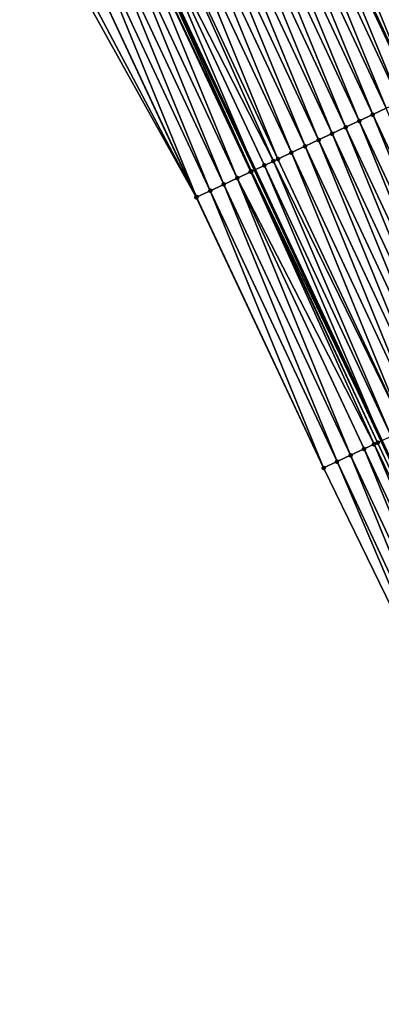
# Model space of a CAD drawing. Header units: feet. Extents: x 2010743 to 2022806, y 818705 to 837694.
# Tile 206 of 256: x 2011999 to 2012023, y 825833 to 825898. Entities that reach past the tile are written whole.
import ezdxf

# ---------------------------------------------------------------- set-up
doc = ezdxf.new("R2010")
doc.units = ezdxf.units.FT
doc.header["$MEASUREMENT"] = 0
for name, color, linetype, lineweight in [('EP_Travel Lane', 172, 'Continuous', 53), ('Road Shots', 141, 'Continuous', 100), ('STRIPING', 60, 'Continuous', 53)]:
    doc.layers.add(name, color=color, linetype=linetype, lineweight=lineweight)
doc.layers.add('I-77-MM17-21_NB-Surface-Border', color=7, linetype='Continuous')
doc.layers.add('I-77-MM17-21_NB-Surface-TIN', color=7, linetype='Continuous')

msp = doc.modelspace()

# ---------------------------------------------------------------- linework, layer by layer
at = {"layer": 'EP_Travel Lane'}
msp.add_polyline3d([(2011909.953, 826127.149, 319.59), (2011917.687, 826108.707, 319.818), (2011925.421, 826090.264, 320.062), (2011933.155, 826071.822, 320.325), (2011941, 826053.304, 320.588), (2011948.884, 826034.925, 320.834), (2011956.768, 826016.547, 321.086), (2011964.653, 825998.168, 321.328), (2011972.757, 825979.661, 321.583), (2011980.947, 825961.417, 321.839), (2011989.136, 825943.172, 322.073), (2011997.325, 825924.927, 322.341), (2012005.75, 825906.52, 322.572), (2012014.237, 825888.412, 322.792), (2012022.724, 825870.303, 323.024), (2012031.212, 825852.195, 323.246), (2012039.934, 825833.943, 323.44), (2012048.718, 825815.976, 323.623), (2012057.502, 825798.009, 323.823), (2012066.285, 825780.042, 323.996), (2012075.193, 825762.003, 324.193)], dxfattribs=at)
at = {"layer": 'I-77-MM17-21_NB-Surface-Border', "color": 3, "linetype": 'Continuous', "lineweight": -3}
msp.add_polyline3d([(2012074.071, 825761.443, 324.254), (2012065.296, 825779.559, 324.054), (2012054.131, 825796.363, 323.991), (2012048.4, 825815.82, 323.63), (2012038.516, 825833.25, 323.524), (2012027.602, 825850.507, 323.451), (2012018.838, 825868.486, 323.235), (2012010.324, 825886.582, 323), (2012000.581, 825904.103, 322.808), (2011991.691, 825922.414, 322.585), (2011982.965, 825940.418, 322.321), (2011974.424, 825958.507, 322.092), (2011965.921, 825976.612, 321.891), (2011957.568, 825995.133, 321.658), (2011949.614, 826013.482, 321.417), (2011941.785, 826031.885, 321.167), (2011934.128, 826050.361, 320.926), (2011926.309, 826068.956, 320.665), (2011918.478, 826087.357, 320.426), (2011910.329, 826105.626, 320.214), (2011902.267, 826123.932, 320)], dxfattribs=at)
at = {"layer": 'I-77-MM17-21_NB-Surface-TIN', "color": 128, "linetype": 'Continuous', "lineweight": -3}
for points in [[(2012029.376, 825895.492, 322.147), (2012021.801, 825914.027, 321.895), (2012020.896, 825913.604, 321.927)], [(2012030.282, 825895.916, 322.11), (2012022.707, 825914.451, 321.858), (2012021.801, 825914.027, 321.895)], [(2012029.376, 825895.492, 322.147), (2012030.282, 825895.916, 322.11), (2012021.801, 825914.027, 321.895)], [(2012028.47, 825895.068, 322.184), (2012020.896, 825913.604, 321.927), (2012019.99, 825913.18, 321.966)], [(2012028.47, 825895.068, 322.184), (2012029.376, 825895.492, 322.147), (2012020.896, 825913.604, 321.927)], [(2012026.658, 825894.221, 322.269), (2012019.084, 825912.756, 322.008), (2012018.178, 825912.333, 322.053)], [(2012027.564, 825894.645, 322.225), (2012019.99, 825913.18, 321.966), (2012019.084, 825912.756, 322.008)], [(2012026.658, 825894.221, 322.269), (2012027.564, 825894.645, 322.225), (2012019.084, 825912.756, 322.008)], [(2012027.564, 825894.645, 322.225), (2012028.47, 825895.068, 322.184), (2012019.99, 825913.18, 321.966)], [(2012017.272, 825911.909, 322.098), (2012016.366, 825911.486, 322.136), (2012024.847, 825893.374, 322.349)], [(2012025.752, 825893.797, 322.312), (2012018.178, 825912.333, 322.053), (2012017.272, 825911.909, 322.098)], [(2012025.752, 825893.797, 322.312), (2012017.272, 825911.909, 322.098), (2012024.847, 825893.374, 322.349)], [(2012025.752, 825893.797, 322.312), (2012026.658, 825894.221, 322.269), (2012018.178, 825912.333, 322.053)], [(2012023.941, 825892.95, 322.387), (2012016.366, 825911.486, 322.136), (2012015.46, 825911.062, 322.174)], [(2012023.941, 825892.95, 322.387), (2012024.847, 825893.374, 322.349), (2012016.366, 825911.486, 322.136)], [(2012022.129, 825892.103, 322.465), (2012014.555, 825910.638, 322.211), (2012013.649, 825910.215, 322.249)], [(2012023.035, 825892.526, 322.425), (2012015.46, 825911.062, 322.174), (2012014.555, 825910.638, 322.211)], [(2012022.129, 825892.103, 322.465), (2012023.035, 825892.526, 322.425), (2012014.555, 825910.638, 322.211)], [(2012023.035, 825892.526, 322.425), (2012023.941, 825892.95, 322.387), (2012015.46, 825911.062, 322.174)], [(2012021.223, 825891.679, 322.506), (2012013.649, 825910.215, 322.249), (2012012.743, 825909.791, 322.289)], [(2012021.223, 825891.679, 322.506), (2012022.129, 825892.103, 322.465), (2012013.649, 825910.215, 322.249)], [(2012019.412, 825890.832, 322.583), (2012011.837, 825909.367, 322.326), (2012010.931, 825908.944, 322.363)], [(2012020.317, 825891.256, 322.545), (2012012.743, 825909.791, 322.289), (2012011.837, 825909.367, 322.326)], [(2012019.412, 825890.832, 322.583), (2012020.317, 825891.256, 322.545), (2012011.837, 825909.367, 322.326)], [(2012020.317, 825891.256, 322.545), (2012021.223, 825891.679, 322.506), (2012012.743, 825909.791, 322.289)], [(2012018.506, 825890.408, 322.618), (2012010.931, 825908.944, 322.363), (2012010.026, 825908.52, 322.394)], [(2012018.506, 825890.408, 322.618), (2012019.412, 825890.832, 322.583), (2012010.931, 825908.944, 322.363)], [(2012016.694, 825889.561, 322.693), (2012009.12, 825908.096, 322.432), (2012008.214, 825907.673, 322.471)], [(2012017.6, 825889.985, 322.652), (2012010.026, 825908.52, 322.394), (2012009.12, 825908.096, 322.432)], [(2012016.694, 825889.561, 322.693), (2012017.6, 825889.985, 322.652), (2012009.12, 825908.096, 322.432)], [(2012017.6, 825889.985, 322.652), (2012018.506, 825890.408, 322.618), (2012010.026, 825908.52, 322.394)], [(2012015.788, 825889.137, 322.732), (2012008.214, 825907.673, 322.471), (2012007.308, 825907.249, 322.512)], [(2012015.788, 825889.137, 322.732), (2012016.694, 825889.561, 322.693), (2012008.214, 825907.673, 322.471)], [(2012006.402, 825906.825, 322.542), (2012005.75, 825906.52, 322.572), (2012014.237, 825888.412, 322.792)], [(2012015.488, 825888.997, 322.742), (2012007.308, 825907.249, 322.512), (2012006.402, 825906.825, 322.542)], [(2012014.882, 825888.714, 322.762), (2012006.402, 825906.825, 322.542), (2012014.237, 825888.412, 322.792)], [(2012014.882, 825888.714, 322.762), (2012015.488, 825888.997, 322.742), (2012006.402, 825906.825, 322.542)], [(2012015.488, 825888.997, 322.742), (2012015.788, 825889.137, 322.732), (2012007.308, 825907.249, 322.512)], [(2012012.165, 825887.443, 322.907), (2012004.591, 825905.978, 322.632), (2012003.685, 825905.555, 322.671)], [(2012013.071, 825887.866, 322.858), (2012005.455, 825906.382, 322.587), (2012004.591, 825905.978, 322.632)], [(2012012.165, 825887.443, 322.907), (2012013.071, 825887.866, 322.858), (2012004.591, 825905.978, 322.632)], [(2012013.977, 825888.29, 322.805), (2012005.496, 825906.402, 322.584), (2012005.455, 825906.382, 322.587)], [(2012013.071, 825887.866, 322.858), (2012013.977, 825888.29, 322.805), (2012005.455, 825906.382, 322.587)], [(2012014.014, 825888.307, 322.803), (2012005.75, 825906.52, 322.572), (2012005.496, 825906.402, 322.584)], [(2012013.977, 825888.29, 322.805), (2012014.014, 825888.307, 322.803), (2012005.496, 825906.402, 322.584)], [(2012014.014, 825888.307, 322.803), (2012014.237, 825888.412, 322.792), (2012005.75, 825906.52, 322.572)], [(2012011.259, 825887.019, 322.956), (2012003.685, 825905.555, 322.671), (2012002.779, 825905.131, 322.721)], [(2012011.259, 825887.019, 322.956), (2012012.165, 825887.443, 322.907), (2012003.685, 825905.555, 322.671)], [(2012010.324, 825886.582, 323), (2012001.873, 825904.707, 322.755), (2012000.967, 825904.284, 322.793)], [(2012010.353, 825886.596, 322.999), (2012002.779, 825905.131, 322.721), (2012001.873, 825904.707, 322.755)], [(2012010.324, 825886.582, 323), (2012010.353, 825886.596, 322.999), (2012001.873, 825904.707, 322.755)], [(2012010.353, 825886.596, 322.999), (2012011.259, 825887.019, 322.956), (2012002.779, 825905.131, 322.721)], [(2012010.324, 825886.582, 323), (2012000.967, 825904.284, 322.793), (2012000.581, 825904.103, 322.808)], [(2012030.609, 825873.991, 322.703), (2012023.035, 825892.526, 322.425), (2012022.129, 825892.103, 322.465)], [(2012028.798, 825873.144, 322.779), (2012021.223, 825891.679, 322.506), (2012020.317, 825891.256, 322.545)], [(2012029.703, 825873.568, 322.741), (2012022.129, 825892.103, 322.465), (2012021.223, 825891.679, 322.506)], [(2012028.798, 825873.144, 322.779), (2012029.703, 825873.568, 322.741), (2012021.223, 825891.679, 322.506)], [(2012029.703, 825873.568, 322.741), (2012030.609, 825873.991, 322.703), (2012022.129, 825892.103, 322.465)], [(2012026.986, 825872.297, 322.85), (2012019.412, 825890.832, 322.583), (2012018.506, 825890.408, 322.618)], [(2012027.892, 825872.72, 322.815), (2012020.317, 825891.256, 322.545), (2012019.412, 825890.832, 322.583)], [(2012026.986, 825872.297, 322.85), (2012027.892, 825872.72, 322.815), (2012019.412, 825890.832, 322.583)], [(2012027.892, 825872.72, 322.815), (2012028.798, 825873.144, 322.779), (2012020.317, 825891.256, 322.545)], [(2012026.08, 825871.873, 322.886), (2012018.506, 825890.408, 322.618), (2012017.6, 825889.985, 322.652)], [(2012026.08, 825871.873, 322.886), (2012026.986, 825872.297, 322.85), (2012018.506, 825890.408, 322.618)], [(2012024.268, 825871.026, 322.962), (2012016.694, 825889.561, 322.693), (2012015.788, 825889.137, 322.732)], [(2012025.174, 825871.449, 322.925), (2012017.6, 825889.985, 322.652), (2012016.694, 825889.561, 322.693)], [(2012024.268, 825871.026, 322.962), (2012025.174, 825871.449, 322.925), (2012016.694, 825889.561, 322.693)], [(2012025.174, 825871.449, 322.925), (2012026.08, 825871.873, 322.886), (2012017.6, 825889.985, 322.652)], [(2012023.363, 825870.602, 322.996), (2012015.488, 825888.997, 322.742), (2012014.882, 825888.714, 322.762)], [(2012024.268, 825871.026, 322.962), (2012015.788, 825889.137, 322.732), (2012015.488, 825888.997, 322.742)], [(2012023.363, 825870.602, 322.996), (2012024.268, 825871.026, 322.962), (2012015.488, 825888.997, 322.742)], [(2012022.223, 825870.069, 323.048), (2012013.977, 825888.29, 322.805), (2012013.071, 825887.866, 322.858)], [(2012022.457, 825870.178, 323.036), (2012014.014, 825888.307, 322.803), (2012013.977, 825888.29, 322.805)], [(2012022.223, 825870.069, 323.048), (2012022.457, 825870.178, 323.036), (2012013.977, 825888.29, 322.805)], [(2012014.014, 825888.307, 322.803), (2012022.724, 825870.303, 323.024), (2012014.237, 825888.412, 322.792)], [(2012022.457, 825870.178, 323.036), (2012022.724, 825870.303, 323.024), (2012014.014, 825888.307, 322.803)], [(2012014.882, 825888.714, 322.762), (2012014.237, 825888.412, 322.792), (2012022.724, 825870.303, 323.024)], [(2012023.363, 825870.602, 322.996), (2012014.882, 825888.714, 322.762), (2012022.724, 825870.303, 323.024)], [(2012020.645, 825869.331, 323.136), (2012013.071, 825887.866, 322.858), (2012012.165, 825887.443, 322.907)], [(2012020.645, 825869.331, 323.136), (2012021.551, 825869.755, 323.085), (2012013.071, 825887.866, 322.858)], [(2012021.551, 825869.755, 323.085), (2012022.223, 825870.069, 323.048), (2012013.071, 825887.866, 322.858)], [(2012010.353, 825886.596, 322.999), (2012018.838, 825868.486, 323.235), (2012011.259, 825887.019, 322.956)], [(2012019.739, 825868.908, 323.187), (2012012.165, 825887.443, 322.907), (2012011.259, 825887.019, 322.956)], [(2012019.739, 825868.908, 323.187), (2012011.259, 825887.019, 322.956), (2012018.838, 825868.486, 323.235)], [(2012019.739, 825868.908, 323.187), (2012020.645, 825869.331, 323.136), (2012012.165, 825887.443, 322.907)], [(2012010.324, 825886.582, 323), (2012018.838, 825868.486, 323.235), (2012010.353, 825886.596, 322.999)], [(2012029.125, 825851.22, 323.375), (2012021.551, 825869.755, 323.085), (2012020.645, 825869.331, 323.136)], [(2012030.031, 825851.643, 323.319), (2012022.223, 825870.069, 323.048), (2012021.551, 825869.755, 323.085)], [(2012029.125, 825851.22, 323.375), (2012030.031, 825851.643, 323.319), (2012021.551, 825869.755, 323.085)], [(2012030.937, 825852.066, 323.262), (2012022.457, 825870.178, 323.036), (2012022.223, 825870.069, 323.048)], [(2012030.031, 825851.643, 323.319), (2012030.937, 825852.066, 323.262), (2012022.223, 825870.069, 323.048)], [(2012030.937, 825852.066, 323.262), (2012022.724, 825870.303, 323.024), (2012022.457, 825870.178, 323.036)], [(2012028.219, 825850.796, 323.422), (2012020.645, 825869.331, 323.136), (2012019.739, 825868.908, 323.187)], [(2012028.219, 825850.796, 323.422), (2012029.125, 825851.22, 323.375), (2012020.645, 825869.331, 323.136)], [(2012027.602, 825850.507, 323.451), (2012019.739, 825868.908, 323.187), (2012018.838, 825868.486, 323.235)], [(2012028.219, 825850.796, 323.422), (2012019.739, 825868.908, 323.187), (2012027.602, 825850.507, 323.451)]]:
    msp.add_3dface(points, dxfattribs=at)
at = {"layer": 'Road Shots', "lineweight": 100}
for p in [(2012021.223, 825891.679, 322.506), (2012022.129, 825892.103, 322.465), (2012019.412, 825890.832, 322.583), (2012020.317, 825891.256, 322.545), (2012018.506, 825890.408, 322.618), (2012016.694, 825889.561, 322.693), (2012017.6, 825889.985, 322.652), (2012015.488, 825888.997, 322.742), (2012015.788, 825889.137, 322.732), (2012013.977, 825888.29, 322.805), (2012014.014, 825888.307, 322.803), (2012014.882, 825888.714, 322.762), (2012013.071, 825887.866, 322.858), (2012011.259, 825887.019, 322.956), (2012012.165, 825887.443, 322.907), (2012010.324, 825886.582, 323), (2012010.353, 825886.596, 322.999), (2012021.551, 825869.755, 323.085), (2012022.223, 825870.069, 323.048), (2012022.457, 825870.178, 323.036), (2012020.645, 825869.331, 323.136), (2012018.838, 825868.486, 323.235), (2012019.739, 825868.908, 323.187)]:
    msp.add_point(p, dxfattribs=at)
at = {"layer": 'STRIPING'}
msp.add_polyline3d([(2011928.634, 826113.291, 319.337), (2011936.368, 826094.849, 319.586), (2011944.102, 826076.407, 319.837), (2011951.91, 826057.978, 320.109), (2011959.794, 826039.599, 320.378), (2011967.678, 826021.221, 320.635), (2011975.563, 826002.842, 320.872), (2011983.58, 825984.489, 321.128), (2011991.736, 825966.23, 321.379), (2011999.892, 825947.97, 321.645), (2012008.048, 825929.711, 321.905), (2012016.366, 825911.486, 322.136), (2012024.847, 825893.374, 322.349), (2012033.327, 825875.262, 322.579), (2012041.807, 825857.15, 322.801), (2012050.44, 825839.074, 322.994), (2012059.224, 825821.107, 323.192), (2012068.007, 825803.14, 323.391), (2012076.791, 825785.173, 323.586), (2012085.655, 825767.227, 323.799)], dxfattribs=at)

doc.saveas('drawing.dxf')
